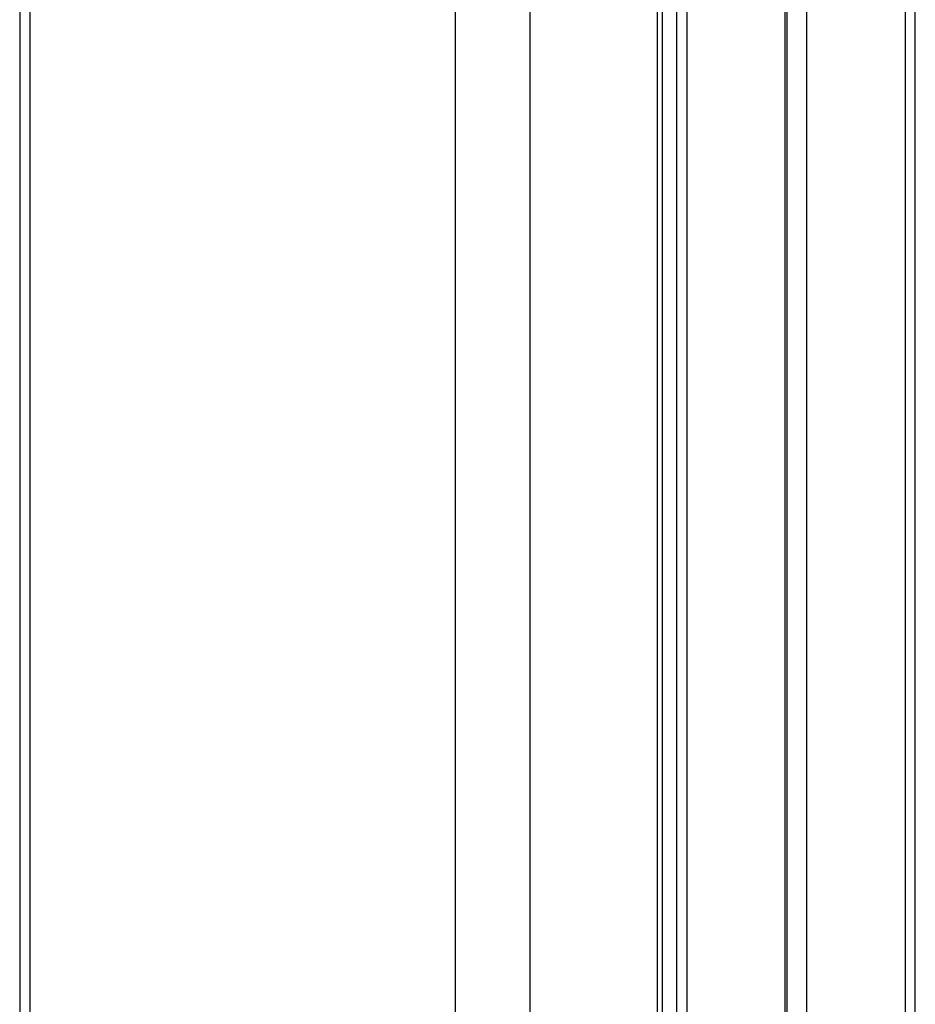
# Paper-space layout 'Wall Base Bracket' of a CAD drawing. Header units: millimetres. Extents: x 61326 to 443956, y 32752 to 406945.
# Tile 53 of 73: x 292355 to 298501, y 138229 to 144983. Entities that reach past the tile are written whole.
import ezdxf

# ---------------------------------------------------------------- set-up
doc = ezdxf.new("R2010")
doc.units = ezdxf.units.MM

psp = doc.layouts.new('Wall Base Bracket')

# ---------------------------------------------------------------- linework, layer by layer
at = {"color": 7, "linetype": 'Continuous', "lineweight": 25, "ltscale": 50}
for p, q in [((292355.38, 184989.24), (292355.38, 41289.23)), ((296765.62, 133936.46), (296765.62, 146715.85)), ((297621.63, 134254.78), (297621.63, 146715.85)), ((298500.62, 134092.53), (298500.62, 146715.85))]:
    psp.add_line(p, q, dxfattribs=at)
at = {"color": 8, "linetype": 'Continuous', "lineweight": 25, "ltscale": 50}
for p, q in [((292424.85, 184989.24), (292424.85, 41289.23)), ((295342.28, 184989.24), (295342.28, 41289.23)), ((295855.26, 184989.24), (295855.26, 41289.23)), ((296731.03, 133876.17), (296731.03, 146715.85)), ((296863.64, 134074.89), (296863.64, 146715.85)), ((296933.41, 146715.85), (296933.41, 134148.44)), ((297606.99, 134260.63), (297606.99, 146715.85)), ((297753.83, 146715.85), (297753.83, 134181.33)), ((298430.24, 146715.85), (298430.24, 134101.29))]:
    psp.add_line(p, q, dxfattribs=at)

doc.saveas('drawing.dxf')
